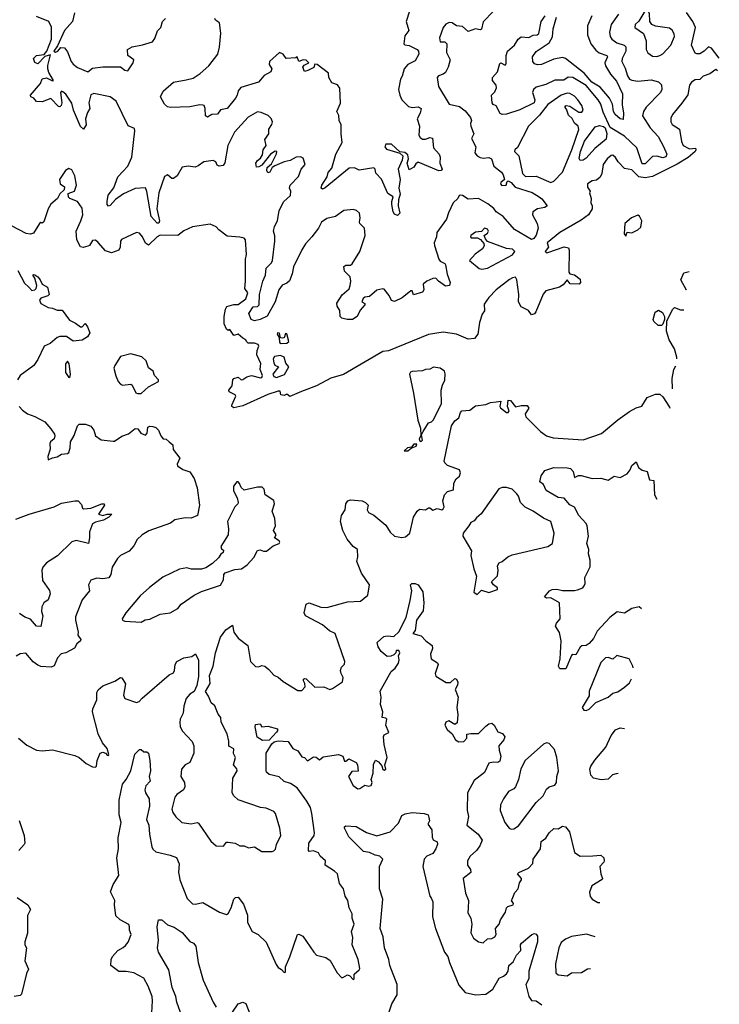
# Model space of a CAD drawing. Extents: x 1921360 to 2014538, y 768294 to 907744.
# Tile 109 of 256: x 1994982 to 1999728, y 794931 to 801608. Entities that reach past the tile are written whole.
import ezdxf

# ---------------------------------------------------------------- set-up
doc = ezdxf.new("R2010")
doc.units = 0

msp = doc.modelspace()

# ---------------------------------------------------------------- linework, layer by layer
at = {"layer": '0CON10XD'}
for points in [[(1999305, 801358.5), (1999325, 801364.5), (1999345, 801375.6), (1999400.4, 801435), (1999423.3, 801495), (1999421.7, 801511.7), (1999408, 801538), (1999391.2, 801551.2), (1999295, 801563.1), (1999270, 801575), (1999256.9, 801595), (1999255, 801648.8), (1999245.6, 801665), (1999235, 801669.4), (1999215.7, 801655), (1999181.1, 801598.9), (1999157.1, 801575), (1999154.2, 801555), (1999213.4, 801513.4), (1999231.5, 801465), (1999233.1, 801405), (1999242.5, 801382.5), (1999275, 801360), (1999305, 801358.5)], [(1998196.9, 801665), (1998126.7, 801593.3), (1998115, 801543.1), (1998105, 801538.5), (1998075, 801545.4), (1998025, 801527.2), (1997985, 801562), (1997945, 801566), (1997915.6, 801585.6), (1997895, 801589.2), (1997873.3, 801576.7), (1997855.6, 801554.4), (1997829.6, 801485), (1997835, 801458), (1997865, 801456.9), (1997879.2, 801445), (1997876.9, 801385), (1997902.9, 801335), (1997889.7, 801285), (1997869.7, 801250.3), (1997855, 801238.3), (1997822.1, 801227.9), (1997813.7, 801216.3), (1997824, 801154), (1997896.2, 801036.2), (1997965, 801019.2), (1998005, 800990), (1998040, 800945), (1998046.7, 800925), (1998040, 800905), (1998041.9, 800885), (1998063.8, 800835), (1998047, 800803), (1998077.1, 800745), (1998070.6, 800705), (1998085.6, 800685), (1998105, 800673.8), (1998125, 800668.5), (1998165, 800673.3), (1998181.8, 800665), (1998198.1, 800615), (1998250, 800575), (1998262.9, 800555), (1998270, 800525), (1998246, 800505), (1998244.4, 800494.4), (1998252.9, 800482.9), (1998283.3, 800485), (1998288.3, 800511.7), (1998296.7, 800515), (1998315, 800504.2), (1998343.2, 800473.2), (1998458, 800435), (1998507.1, 800407.1), (1998524.1, 800394.1), (1998560, 800345), (1998545, 800334.4), (1998495, 800325.8), (1998464.2, 800305), (1998460.8, 800285), (1998492.7, 800225), (1998499.5, 800195), (1998485, 800146.2), (1998470.6, 800125), (1998455, 800117.5), (1998338.5, 800185), (1998262.3, 800272.3), (1998214.2, 800304.2), (1998197.7, 800327.7), (1998158.3, 800358.3), (1998095, 800395.7), (1998025, 800391.8), (1997985, 800416.2), (1997972.4, 800417.6), (1997963.8, 800415), (1997954.1, 800395.9), (1997922.5, 800365), (1997891.2, 800298.8), (1997877.8, 800255), (1997812.9, 800165), (1997809.4, 800135), (1997794.4, 800095), (1997795, 800077.5), (1997825.5, 799985), (1997835, 799971.1), (1997865.6, 799955.6), (1997871.4, 799945), (1997882.5, 799882.5), (1997903.3, 799825), (1997898.1, 799805), (1997871.6, 799801.6), (1997822.9, 799835), (1997805.8, 799855.8), (1997785, 799853.3), (1997745, 799835.6), (1997718, 799815), (1997724, 799775), (1997715, 799760), (1997653.3, 799743.3), (1997645, 799770), (1997635, 799768.8), (1997577.2, 799722.8), (1997525, 799697.5), (1997505, 799704), (1997488, 799738), (1997455, 799780), (1997445, 799783.8), (1997405, 799773.8), (1997355, 799731.2), (1997324.2, 799725.8), (1997312.7, 799717.3), (1997303.8, 799695), (1997322.5, 799682.5), (1997323.3, 799675), (1997291.2, 799638.8), (1997271.4, 799595), (1997238.8, 799575), (1997204.4, 799574.4), (1997167.5, 799585), (1997155.6, 799595), (1997153.3, 799635), (1997136.7, 799665), (1997133.3, 799685), (1997168.6, 799741.4), (1997217.3, 799782.7), (1997224, 799805), (1997228.6, 799835), (1997224.5, 799865), (1997185, 799902), (1997180.8, 799935), (1997195, 799943.1), (1997225, 799943.2), (1997238.3, 799951.7), (1997288.9, 800035), (1997326.2, 800145), (1997320.3, 800195), (1997290, 800225), (1997287.1, 800235), (1997292.7, 800265), (1997287.7, 800295), (1997266.2, 800315), (1997245, 800320), (1997180, 800315), (1997125, 800274.4), (1997065, 800259.2), (1997028.8, 800235), (1997008.2, 800195), (1996964.7, 800135), (1996921.4, 800088.6), (1996895, 800046.8), (1996838.7, 799931.3), (1996829.7, 799885), (1996812.1, 799837.9), (1996795, 799821.2), (1996762.7, 799807.3), (1996739.1, 799775), (1996715.3, 799695), (1996661.4, 799598.6), (1996612.9, 799575), (1996575, 799566.4), (1996551.4, 799575), (1996537.2, 799615), (1996565, 799660), (1996595, 799662.5), (1996606.3, 799675), (1996608.8, 799745), (1996630.6, 799835), (1996649.1, 799875), (1996655, 799923.3), (1996690.1, 799959.9), (1996697.3, 799975), (1996713.3, 800105), (1996713.1, 800143.1), (1996703.5, 800175), (1996710.4, 800205), (1996730.9, 800245), (1996742.9, 800315), (1996774.8, 800375.2), (1996818.7, 800415), (1996820.4, 800445), (1996811.5, 800465), (1996817.5, 800485), (1996872.5, 800545), (1996892.5, 800595), (1996918.8, 800625), (1996905, 800670), (1996887.7, 800677.7), (1996856.7, 800675), (1996816, 800654), (1996775, 800644.5), (1996713.1, 800616.9), (1996695.4, 800604.6), (1996677.8, 800575), (1996665, 800570.5), (1996657.7, 800585), (1996660, 800605), (1996689.2, 800630.8), (1996725, 800698.1), (1996727.3, 800715), (1996715, 800715.3), (1996683.8, 800695), (1996625, 800620.5), (1996605, 800609.6), (1996588.3, 800608.3), (1996583.2, 800635), (1996595, 800653.3), (1996615, 800668), (1996628.3, 800691.7), (1996634.3, 800725), (1996653.3, 800755), (1996646, 800795), (1996671.4, 800835), (1996672.1, 800865), (1996693.1, 800896.9), (1996697.8, 800915), (1996687.5, 800937.5), (1996667.6, 800957.6), (1996619.7, 800979.7), (1996595, 800982.3), (1996532.1, 800947.9), (1996439.6, 800845), (1996394.2, 800754.2), (1996373.3, 800636.7), (1996361.2, 800618.8), (1996334.1, 800614.1), (1996322.3, 800622.3), (1996313.1, 800645), (1996295, 800652.7), (1996230, 800645), (1996192.9, 800617.1), (1996172.3, 800607.7), (1996125, 800613.8), (1996085, 800608.1), (1996050.3, 800549.7), (1996025, 800532), (1996015, 800530), (1995985, 800555.8), (1995964, 800545), (1995925.6, 800434.4), (1995912.5, 800325), (1995929.3, 800245), (1995925, 800228.6), (1995915, 800227.5), (1995873.2, 800273.2), (1995845, 800443.3), (1995835, 800466.7), (1995765, 800463.3), (1995685, 800427.3), (1995631.4, 800388.6), (1995595, 800348.8), (1995583.9, 800343.9), (1995575.5, 800355), (1995574.2, 800375.8), (1995582.4, 800417.6), (1995621.3, 800468.7), (1995647.2, 800542.8), (1995714.4, 800615), (1995743.3, 800675), (1995763.1, 800855), (1995760.5, 800870.5), (1995718.3, 800888.3), (1995636.9, 801055), (1995595, 801084.5), (1995485, 801107.5), (1995465, 801097.5), (1995450, 801045), (1995457.5, 801005), (1995441.4, 800978.6), (1995428.6, 800935), (1995433.2, 800895), (1995415, 800866.5), (1995395, 800883.6), (1995347.4, 800995), (1995335, 801042.2), (1995295, 801102.5), (1995275, 801119.4), (1995265, 801123.3), (1995258.8, 801115), (1995267.5, 801045), (1995263.9, 801026.1), (1995255, 801016.7), (1995245, 801020), (1995192.5, 801072.5), (1995135, 801051.7), (1995095, 801052.3), (1995078.8, 801075), (1995056.9, 801085), (1995054.2, 801095), (1995123.3, 801175), (1995135, 801207.5), (1995163.6, 801213.6), (1995205, 801192.5), (1995210, 801195), (1995179.2, 801249.2), (1995172.3, 801275)], [(1995172.3, 801275), (1995172.2, 801297.8), (1995190, 801370), (1995151.7, 801358.3), (1995105, 801308.8), (1995085, 801316.7), (1995076.2, 801345), (1995095, 801366.2), (1995148.3, 801371.7), (1995166.1, 801393.9), (1995198.5, 801475), (1995198.3, 801558.3), (1995178.8, 801595), (1995095, 801630)], [(1995354.1, 801655), (1995340, 801595), (1995285.4, 801535), (1995239.2, 801430.8), (1995212.5, 801395), (1995225, 801388.8), (1995240, 801395), (1995261.2, 801418.8), (1995285, 801418), (1995305, 801389.2), (1995330, 801325), (1995345, 801306.1), (1995375, 801284.3), (1995445, 801253.8)], [(1995445, 801253.8), (1995475, 801280), (1995545, 801288.8), (1995665, 801288), (1995695, 801266.2), (1995715, 801261.2), (1995750.8, 801315), (1995756.2, 801335), (1995715, 801364), (1995712.9, 801405), (1995745, 801424.3), (1995815, 801436.7), (1995882.1, 801457.9), (1995898.8, 801481.2), (1995917.1, 801532.9), (1995940, 801555), (1995951.2, 801595), (1995970, 801615)], [(1997626.2, 801665), (1997603.8, 801595), (1997620.8, 801535), (1997595, 801498.8), (1997588.2, 801445), (1997595, 801436.7), (1997623.1, 801433.1), (1997677.3, 801405), (1997686.9, 801395), (1997690.4, 801375), (1997665, 801328.6), (1997615, 801303.8), (1997589.2, 801275), (1997577.5, 801225), (1997564.6, 801205), (1997552.4, 801135), (1997560.3, 801095), (1997574.8, 801064.8), (1997618.7, 801018.7), (1997647.3, 801012.7), (1997686, 801016), (1997705.5, 801005.5), (1997698.1, 800975), (1997678, 800935), (1997693.8, 800885), (1997688.8, 800825), (1997698.3, 800808.3), (1997715, 800798.8), (1997735, 800798.8), (1997765, 800809.2), (1997783.3, 800805), (1997789.4, 800739.4), (1997827.5, 800695), (1997833.8, 800675), (1997831.2, 800635), (1997848.8, 800595), (1997840.8, 800585), (1997825, 800583.2), (1997685, 800642), (1997669.2, 800630.8), (1997655, 800607.5), (1997625, 800590), (1997610.8, 800635), (1997620, 800665), (1997615, 800692.5), (1997595, 800707.5), (1997561.7, 800711.7), (1997505, 800764), (1997466.4, 800763.6), (1997460, 800745), (1997469.3, 800729.3), (1997561.7, 800701.7), (1997580, 800685), (1997576, 800655), (1997549.2, 800595), (1997564, 800525), (1997553.3, 800465), (1997562.5, 800425), (1997552.5, 800387.5), (1997550, 800345), (1997560, 800295), (1997545, 800279.7), (1997525, 800288.8), (1997515.9, 800305), (1997506.6, 800355), (1997505.9, 800375), (1997516.2, 800406.2), (1997478.7, 800428.7), (1997436.2, 800526.2), (1997397.5, 800567.5), (1997392.5, 800595), (1997385, 800602.5), (1997285, 800587.5), (1997254.3, 800604.3), (1997217.9, 800602.1), (1997055, 800466.9), (1997035, 800458.8), (1997026.7, 800465), (1997031.1, 800485), (1997068.1, 800541.9), (1997075, 800572), (1997098.5, 800601.5), (1997126.2, 800695), (1997170, 800775), (1997162.2, 800835), (1997163.8, 800895), (1997150.2, 800925), (1997147.8, 800957.8), (1997133.8, 800985), (1997158.9, 801041.1), (1997153.8, 801143.8), (1997137.3, 801167.3), (1997100, 801180), (1997080, 801215), (1997077.5, 801245), (1997000, 801305), (1996983, 801307), (1996976.4, 801283.6), (1996936.2, 801263.8), (1996915, 801257.5), (1996902, 801285), (1996911.2, 801298.8), (1996942.5, 801315), (1996925, 801333.8), (1996905, 801336.2), (1996875, 801323.3), (1996865, 801356.7), (1996855, 801350), (1996790, 801345), (1996770, 801375), (1996744.1, 801385.9), (1996677.5, 801325), (1996674.2, 801304.2), (1996692.5, 801275), (1996686.7, 801255), (1996640.5, 801229.5), (1996601.9, 801185), (1996481.3, 801148.7), (1996463.3, 801125), (1996458, 801095), (1996446.9, 801075), (1996389.2, 801005), (1996345, 800996.9), (1996322.7, 800967.3), (1996285, 800965.6), (1996255, 800947.5), (1996242.2, 800955), (1996240, 801005), (1996232.5, 801025), (1996225, 801028.8), (1996205, 801030.8), (1996135, 801016.7), (1996005, 801011.9), (1995985, 801017.5), (1995963.8, 801035), (1995937.5, 801085), (1995955, 801123.1), (1996025, 801185.4), (1996111, 801199), (1996157.7, 801212.3), (1996206.1, 801243.9), (1996264.6, 801295.4), (1996326.8, 801373.2), (1996337.8, 801422.2), (1996345.9, 801515.9), (1996336.5, 801586.5), (1996310.8, 801605), (1996306.7, 801615)], [(1999045.4, 801645), (1998994.7, 801575.3), (1998984, 801524), (1998987.7, 801495), (1998999.5, 801475), (1999031.9, 801451.9), (1999081.9, 801435), (1999093.3, 801425), (1999093.3, 801395), (1999068.5, 801345), (1999067.1, 801325), (1999089.5, 801279.5), (1999105, 801227.5), (1999120, 801205), (1999135, 801197.1), (1999175, 801191.2), (1999265, 801199.7), (1999316, 801186), (1999335, 801166.2), (1999338.5, 801135), (1999329.5, 801115), (1999232.9, 801015), (1999214.6, 800985), (1999207.3, 800955), (1999258.1, 800875), (1999313.1, 800815), (1999348.7, 800748.7), (1999371.6, 800695), (1999365, 800678.5), (1999345, 800672), (1999305, 800682.2), (1999275, 800680.8), (1999225, 800629.6), (1999205, 800630.5), (1999169.5, 800739.5), (1999085, 800817), (1998987.9, 800877.9), (1998941, 800981), (1998924, 801035), (1998905.8, 801065), (1998825, 801160.6), (1998734.2, 801215.8), (1998702.8, 801217.2), (1998672.7, 801197.3), (1998611.9, 801198.2), (1998550.7, 801169.3), (1998485, 801151.2), (1998467.5, 801135), (1998460, 801115), (1998476, 801065), (1998471.5, 801045), (1998375, 800995.6), (1998285, 800968.2), (1998255, 800965.5), (1998242.1, 800972.1), (1998215, 801023.3), (1998193.9, 801033.9), (1998186.2, 801045), (1998182.9, 801097.1), (1998205, 801118.8), (1998216.3, 801146.3), (1998214.2, 801165), (1998189.2, 801195), (1998189.4, 801215), (1998223.5, 801255), (1998238.6, 801311.4), (1998245, 801316.2), (1998275, 801300), (1998282.4, 801307.6), (1998283.1, 801365), (1998291.8, 801395), (1998337.8, 801435), (1998363.3, 801475), (1998385, 801491.1), (1998435, 801488), (1998465, 801502), (1998492, 801505), (1998503.6, 801515), (1998518.8, 801595), (1998547.1, 801635)], [(1998863.5, 801635), (1998834.8, 801565.2), (1998833.5, 801505), (1998857.6, 801445), (1998891.2, 801401.2), (1998914.1, 801384.1), (1998965.5, 801365), (1998968.7, 801355), (1998951.9, 801315), (1998955.6, 801295.6), (1998989.3, 801239.3), (1999031, 801191), (1999071.8, 801105), (1999068.9, 801031.1), (1999078, 800975), (1999075, 800932), (1999055, 800935.6), (1999020.9, 800965), (1999010.4, 800985), (1999002.6, 801035), (1998983, 801075), (1998919.6, 801149.6), (1998863.3, 801183.3), (1998810.3, 801245), (1998685, 801343.9), (1998665, 801351.1), (1998605, 801340.8), (1998523, 801303), (1998495, 801301), (1998475, 801307.9), (1998463, 801325), (1998461.1, 801355), (1998485, 801391.2), (1998575, 801452), (1998597.6, 801492.4), (1998601.9, 801545), (1998624.4, 801625)], [(1999728.3, 801346.2), (1999675, 801414.4), (1999655, 801424.2), (1999625, 801395.5), (1999595, 801377.3), (1999575.4, 801375.4), (1999565, 801381.1), (1999540, 801435), (1999567.6, 801555), (1999549.3, 801595), (1999505, 801656.5)], [(1999716.3, 801261.9), (1999705, 801270), (1999665, 801240), (1999618.8, 801225), (1999595, 801203.3), (1999565, 801201.2), (1999538.8, 801185), (1999525.8, 801164.2), (1999515, 801098.8), (1999475, 801040.8), (1999410.9, 800965), (1999398.9, 800941.1), (1999398.2, 800915), (1999408.1, 800898.1), (1999457.5, 800865), (1999472.6, 800782.6), (1999483.5, 800755), (1999525, 800732.1), (1999566, 800736), (1999569.2, 800725), (1999564.2, 800715), (1999515.9, 800674.1), (1999442.1, 800627.9), (1999275, 800544.2), (1999225, 800535.5), (1999182.3, 800542.3), (1999135, 800590), (1999085, 800598.1), (1999043.1, 800643.1), (1999025, 800672.7), (1999005, 800688.2), (1998995, 800686.4), (1998966.9, 800665), (1998939.5, 800625), (1998930.8, 800565), (1998919.3, 800540.7), (1998895, 800519.4), (1998864.6, 800515.4), (1998834.2, 800495), (1998835, 800472.5), (1998852.5, 800445), (1998846.7, 800433.3), (1998858.6, 800395), (1998856, 800365), (1998865.8, 800345), (1998865.8, 800325), (1998841.5, 800285), (1998791.8, 800248.2), (1998645.6, 800165), (1998560, 800095), (1998570, 800065), (1998547.5, 800035), (1998555, 800027.5), (1998565, 800030), (1998675, 800067.8), (1998705, 800061.2), (1998709.4, 800045), (1998707.5, 799895), (1998714.2, 799884.2), (1998745, 799876.8), (1998785, 799849.2), (1998786.1, 799825), (1998776.4, 799815), (1998715.8, 799815.8), (1998695, 799843.8), (1998669.1, 799810.9), (1998644.3, 799795), (1998551.5, 799768.5), (1998532.2, 799747.8), (1998484, 799626), (1998475, 799613.3), (1998455, 799607.5), (1998433.3, 799635), (1998385, 799660.8), (1998366.2, 799695), (1998367.5, 799745), (1998353.9, 799845), (1998345, 799861.1), (1998325, 799857.9), (1998304.3, 799845.7), (1998214.7, 799775.3), (1998164.3, 799725), (1998132.1, 799677.9), (1998135.7, 799634.3), (1998119.7, 799610.3), (1998100.6, 799555), (1998089.4, 799475), (1998068, 799445), (1998025, 799440.9), (1997945.9, 799475.9), (1997855, 799489.5), (1997755, 799473.1), (1997485, 799361.4), (1997445, 799357.5), (1997177.6, 799202.4), (1997092.7, 799177.3), (1996995, 799125.5), (1996894.3, 799085.7), (1996813.6, 799053.6), (1996795, 799067.5), (1996775, 799060), (1996753, 799063), (1996748.3, 799088.3), (1996735, 799090), (1996665, 799065.8), (1996495, 798989.5), (1996435, 798976.2), (1996421.2, 798985), (1996420, 798995), (1996447.1, 799055), (1996443.3, 799065), (1996403.3, 799085), (1996400, 799095), (1996423.9, 799126.1), (1996426.7, 799165), (1996434.1, 799175.9), (1996463, 799183), (1996485, 799166.7), (1996495, 799168), (1996523.1, 799186.9), (1996555, 799195.8), (1996615, 799179.2), (1996625, 799182), (1996630, 799195), (1996612.9, 799235), (1996616.7, 799276.7), (1996591.2, 799335), (1996592, 799365), (1996603.9, 799393.9), (1996600, 799405), (1996575, 799414), (1996532.5, 799415), (1996520, 799425), (1996516.7, 799436.7), (1996495, 799447.5), (1996465, 799476.2), (1996435, 799467.5), (1996406.4, 799506.4), (1996395, 799500), (1996385, 799510), (1996368, 799545), (1996368.8, 799595), (1996377.5, 799645), (1996387, 799663), (1996435, 799676.2), (1996465, 799677.5), (1996517.1, 799715), (1996530, 799755), (1996510, 799785), (1996514.2, 799835.8), (1996513.8, 799985), (1996520, 800015), (1996513.3, 800115), (1996505.5, 800125.5), (1996475, 800132.2), (1996389.8, 800139.8), (1996332.3, 800182.3), (1996313.6, 800203.6), (1996275, 800221.2), (1996153.8, 800203.8), (1996095, 800175.6), (1996054.6, 800145.4), (1995935, 800146.3), (1995914.7, 800135), (1995855, 800078.5), (1995835, 800092.7), (1995815.4, 800135.4), (1995795, 800160.5), (1995775, 800164.1), (1995672.7, 800117.3), (1995665.4, 800105), (1995664.4, 800065), (1995655, 800046.2), (1995605, 800026), (1995565, 800041.4), (1995515, 800098), (1995495, 800112), (1995475, 800110), (1995455, 800077.5), (1995445, 800071.2), (1995413, 800063), (1995395, 800067.5), (1995370, 800115), (1995366, 800175), (1995397.5, 800245), (1995410.9, 800285), (1995405, 800328.9), (1995375, 800374.5), (1995322.5, 800395), (1995313.3, 800405), (1995311.2, 800428.8), (1995354, 800446), (1995367.8, 800485), (1995355, 800548), (1995335, 800589.2), (1995315, 800597.8), (1995293.3, 800585), (1995252.9, 800525), (1995255.6, 800495), (1995286.7, 800475), (1995283.8, 800455), (1995255, 800426.7), (1995238.8, 800395), (1995191.9, 800358.1), (1995174.1, 800325.9), (1995145, 800237.5), (1995135, 800227.5), (1995125, 800232.5), (1995115, 800226.7), (1995075, 800159.4), (1995055, 800154.4), (1995025, 800157.3), (1994875, 800237.1)], [(1998585, 800504), (1998605, 800513.5), (1998665, 800574.6), (1998728.8, 800725), (1998775, 800862.5), (1998771.2, 800885), (1998745, 800906.2), (1998728.9, 800938.9), (1998705, 800961.2), (1998691.4, 801001.4), (1998680, 801015), (1998690, 801025), (1998715, 801022.2), (1998775, 800980.8), (1998795, 800981.7), (1998805.6, 800995), (1998796.6, 801025), (1998769.2, 801065), (1998745, 801090), (1998715, 801107.8), (1998695, 801109.6), (1998655, 801096), (1998565, 801032), (1998509.1, 800960.9), (1998434.4, 800885.6), (1998358.2, 800741.8), (1998340, 800725), (1998339.4, 800715), (1998367.5, 800685), (1998392.8, 800565), (1998413.3, 800545), (1998485, 800545.8), (1998585, 800504)], [(1998785, 800652.9), (1998776.9, 800666.9), (1998787.1, 800715), (1998813.5, 800785), (1998885, 800882.2), (1998915, 800891.5), (1998942.8, 800882.8), (1998953.6, 800873.6), (1998966.1, 800836.1), (1998961.7, 800798.3), (1998883.2, 800735), (1998825, 800668.8), (1998805, 800654.6), (1998785, 800652.9)], [(1999095, 800140), (1999103, 800167), (1999135, 800162), (1999175, 800182.5), (1999195, 800201.2), (1999203.1, 800245), (1999185.9, 800275), (1999175, 800283.1), (1999133.5, 800265), (1999087.5, 800225), (1999083.3, 800155), (1999095, 800140)], [(1998116.7, 799916.7), (1998155, 799923.6), (1998326.2, 800013.8), (1998341.9, 800035), (1998325, 800051.1), (1998285, 800057.5), (1998154.4, 800104.4), (1998141.1, 800121.1), (1998134, 800145), (1998155, 800161.4), (1998161.8, 800175), (1998155, 800187.3), (1998135.8, 800194.2), (1998115, 800171.2), (1998075, 800167.3), (1998041.9, 800145), (1998039.2, 800135), (1998045, 800129.2), (1998088.1, 800128.1), (1998108.5, 800118.5), (1998130.6, 800090.6), (1998133.1, 800075), (1998121.9, 800055), (1998071.4, 800018.6), (1998034.2, 799975), (1998100, 799920), (1998116.7, 799916.7)], [(1994968.2, 799908.2), (1995015, 799821.4), (1995042.9, 799795), (1995065, 799771.8), (1995085, 799775.6), (1995093.3, 799785), (1995097.1, 799805), (1995084.1, 799854.1), (1995070, 799875), (1995075, 799880), (1995085, 799877.5), (1995105, 799863.3), (1995120.8, 799845), (1995134.3, 799815), (1995170.6, 799795), (1995181.2, 799745), (1995172.5, 799735), (1995125, 799720), (1995115.5, 799705), (1995125, 799684.4), (1995175, 799655.5), (1995205, 799652.1), (1995235, 799638.2), (1995268.9, 799638.9), (1995319.3, 799569.3), (1995360.5, 799550.5), (1995395, 799524.4), (1995405, 799525.8), (1995425, 799546.7), (1995441.9, 799525), (1995457.5, 799485), (1995442.6, 799457.4), (1995405.7, 799434.3), (1995345, 799429.1), (1995298.9, 799458.9), (1995255, 799459.6), (1995235, 799452.4), (1995187.7, 799412.3), (1995148.1, 799395), (1995105.3, 799304.7), (1995077, 799263), (1994985.7, 799194.3), (1994966, 799165)], [(1999505.7, 799773.9), (1999504.6, 799774.6), (1999468.1, 799845), (1999488.3, 799891.7), (1999523.5, 799899.7)], [(1999335, 799533.3), (1999314.2, 799535), (1999285, 799561.2), (1999279.2, 799575), (1999294, 799625), (1999315, 799638.8), (1999342.1, 799622.1), (1999355.8, 799595), (1999356, 799574), (1999345.6, 799544.4), (1999335, 799533.3)], [(1999439.8, 799308.3), (1999439.4, 799319.4), (1999424.5, 799375), (1999387.6, 799437.6), (1999368.9, 799495), (1999372, 799565), (1999412, 799645), (1999425, 799655.8), (1999465, 799641.2), (1999486.9, 799641)], [(1996755, 799412.5), (1996795, 799413.8), (1996808.8, 799425), (1996795, 799477.5), (1996785, 799480), (1996775, 799450), (1996765, 799447.5), (1996751.7, 799451.7), (1996745, 799482.5), (1996730, 799485), (1996727.5, 799475), (1996742.5, 799452.5), (1996745, 799420), (1996755, 799412.5)], [(1995782, 799072), (1995805, 799073.1), (1995855, 799117.3), (1995922.5, 799155), (1995923.3, 799165), (1995896.2, 799195), (1995888, 799225), (1995855, 799247.5), (1995840, 799295), (1995811.2, 799321.2), (1995735, 799341.2), (1995666.3, 799323.7), (1995626.6, 799263.4), (1995620.8, 799245), (1995633, 799193), (1995650, 799155), (1995665, 799136), (1995678.8, 799128.8), (1995735.7, 799135.7), (1995745, 799128.8), (1995768.6, 799078.6), (1995782, 799072)], [(1996725, 799182.5), (1996777.7, 799202.3), (1996806.7, 799255), (1996788.3, 799278.3), (1996775, 799320), (1996751.7, 799331.7), (1996710, 799325), (1996702.3, 799307.7), (1996705, 799280), (1996713.3, 799265), (1996737.5, 799255), (1996700, 799205), (1996705, 799187.5), (1996725, 799182.5)], [(1995315, 799181.2), (1995325, 799187.5), (1995326.1, 799205), (1995317.3, 799275), (1995305, 799292.9), (1995292.3, 799275), (1995291.9, 799215), (1995315, 799181.2)], [(1997705, 798746.7), (1997713.6, 798756.4), (1997707, 798793), (1997718, 798815), (1997755, 798873.8), (1997775, 798880.6), (1997790, 798895), (1997843.3, 799005), (1997842.3, 799095), (1997849.4, 799130.6), (1997865, 799163.8), (1997867.4, 799207.4), (1997863.8, 799225), (1997835, 799246), (1997788.3, 799251.7), (1997765, 799238), (1997735, 799235.8), (1997715, 799227.5), (1997645, 799222.9), (1997632.6, 799217.4), (1997625.5, 799205), (1997653.5, 799076.5), (1997682.9, 798892.9), (1997701.7, 798838.3), (1997703.3, 798786.7), (1997691.2, 798765), (1997693.8, 798753.8), (1997705, 798746.7)], [(1999411, 799104.9), (1999408.8, 799175), (1999419.1, 799235), (1999433, 799260.5)], [(1996705, 795971.2), (1996716.8, 795983.2), (1996724.3, 796015.7), (1996754.3, 796075), (1996747.5, 796125), (1996718.1, 796225), (1996705, 796237.8), (1996655, 796261.1), (1996615, 796266.2), (1996465, 796318.9), (1996435.5, 796345), (1996423.8, 796365), (1996427.5, 796465), (1996457.5, 796515), (1996455, 796527.5), (1996431.2, 796555), (1996445.7, 796605), (1996432.4, 796632.4), (1996434.2, 796664.2), (1996401.2, 796681.2), (1996401.4, 796715), (1996390.4, 796765), (1996349.1, 796845), (1996346.4, 796875), (1996327.7, 796897.7), (1996305.3, 796955), (1996281.1, 796975), (1996261.8, 797021.8), (1996241.7, 797051.7), (1996275, 797106.7), (1996268.7, 797161.3), (1996294.7, 797225), (1996310, 797315), (1996345, 797421.4), (1996379.5, 797470.5), (1996425, 797503.3), (1996434, 797455), (1996463, 797413), (1996529.2, 797365), (1996547.1, 797255), (1996582, 797222), (1996601.2, 797218.8), (1996625, 797228.8), (1996645, 797224.2), (1996672.7, 797202.7), (1996705, 797163.8), (1996735, 797150), (1996770, 797120), (1996868.1, 797058.1), (1996895, 797060), (1996918.2, 797085), (1996917, 797107), (1996906.2, 797125), (1996906.7, 797135), (1996915, 797141.2), (1996925, 797138), (1996985, 797081.2), (1997045, 797084.2), (1997085, 797066), (1997105, 797072.5), (1997172, 797118), (1997177.3, 797147.3), (1997162, 797175), (1997159.2, 797195), (1997165, 797217.5), (1997185, 797238.8), (1997188.6, 797255), (1997121.1, 797445), (1997083.4, 797463.4), (1997035, 797505.4), (1996920.8, 797565), (1996912, 797585), (1996924.2, 797645), (1996945, 797654.4), (1997025, 797623.2), (1997065, 797622.5), (1997205, 797660.5), (1997295, 797665.7), (1997344.4, 797705.6), (1997354.4, 797775), (1997299.6, 797855), (1997268.9, 797935), (1997275.9, 797965), (1997274.5, 798015), (1997244.3, 798035), (1997202.9, 798085), (1997173.8, 798145), (1997158.9, 798205), (1997165.6, 798245), (1997189.4, 798285), (1997194, 798325), (1997208.8, 798345), (1997225, 798352.9), (1997304.7, 798345.3), (1997328, 798335), (1997345.8, 798315), (1997339.4, 798285), (1997347.3, 798267.3), (1997385, 798248), (1997465, 798179.2), (1997495, 798133.3), (1997523.8, 798105), (1997575, 798095.6), (1997598.3, 798101.7), (1997627.5, 798125), (1997654, 798235), (1997678.8, 798275), (1997695, 798288), (1997735, 798283.3), (1997755, 798297.5), (1997765, 798297.5), (1997785, 798282.5), (1997815, 798292.5), (1997845, 798283.3), (1997855, 798290), (1997861.2, 798305), (1997852, 798345), (1997864.2, 798385), (1997885, 798408), (1997925, 798420), (1997927.5, 798465), (1997942.5, 798495), (1997965, 798513.3), (1997972.9, 798535), (1997965, 798555.4), (1997883.8, 798585), (1997865, 798603.3), (1997861.2, 798615), (1997911.2, 798855), (1997935, 798887.8), (1997960.9, 798909.1), (1997971.4, 798945), (1997981.4, 798955), (1998035, 798959), (1998075, 798988.6), (1998145, 798997.9), (1998175, 799012.6), (1998215, 799016.4), (1998245, 799022), (1998239.4, 798985), (1998243.1, 798975), (1998285, 798944.1), (1998295.5, 798944.5), (1998301.6, 798955), (1998291.1, 798985), (1998295, 799027.7), (1998310.9, 799025), (1998345, 798983), (1998385, 798992.4), (1998425, 798991.1), (1998435.8, 798974.2), (1998410.5, 798935), (1998414.6, 798914.6), (1998514.6, 798814.6), (1998556.4, 798786.4), (1998601.8, 798771.8), (1998805, 798758.8), (1998929.1, 798800.9), (1999040, 798895), (1999120, 798950), (1999165, 798976.6), (1999203.1, 798986.9), (1999238, 799045), (1999295, 799068), (1999325, 799067.5), (1999345, 799050), (1999389.6, 798979.6), (1999392.3, 798972.6)], [(1994979.2, 798985), (1995000.3, 798960.3), (1995035, 798934.2), (1995085, 798916.9), (1995151.6, 798881.6), (1995194.1, 798834.1), (1995217, 798797), (1995220.7, 798785), (1995215.4, 798765), (1995191.1, 798745), (1995187.3, 798735), (1995189.2, 798695), (1995173.3, 798645), (1995175, 798622.5), (1995205, 798637.5), (1995235, 798643.3), (1995265, 798662.5), (1995305, 798666), (1995315, 798673.8), (1995324.3, 798705), (1995325.8, 798745), (1995350.7, 798789.3), (1995373.8, 798855), (1995385.5, 798864.5), (1995427.5, 798865), (1995465, 798852.5), (1995485.5, 798825), (1995495, 798786.2), (1995535, 798758.5), (1995615, 798750.6), (1995625, 798750.6), (1995675, 798782.9), (1995720.6, 798799.4), (1995765, 798836), (1995783.6, 798833.6), (1995803.8, 798805), (1995835, 798790), (1995846.4, 798803.6), (1995850, 798845), (1995865, 798852.5), (1995885, 798850), (1995905, 798842.5), (1995924.2, 798825), (1995940, 798785), (1995955, 798766.7), (1995975, 798762.5), (1995996, 798746), (1996020, 798725), (1996023, 798693), (1996067.5, 798635), (1996051.2, 798595), (1996051.7, 798581.7), (1996088.8, 798558.8), (1996135, 798541.2), (1996165, 798496.2), (1996186.6, 798433.4), (1996200.8, 798315), (1996187.5, 798245), (1996145, 798228), (1996105, 798230.8), (1996035, 798217.5), (1996005.4, 798194.6), (1995858.3, 798141.7), (1995812, 798115), (1995778, 798082), (1995755, 798040), (1995724.2, 798005), (1995665.5, 797974.5), (1995645, 797954), (1995608.1, 797895), (1995600.8, 797845), (1995586.6, 797823.4), (1995546.1, 797816.1), (1995505, 797821.9), (1995465, 797807.5), (1995449.2, 797775), (1995455, 797734), (1995405, 797673.8), (1995372.6, 797587.4), (1995360.9, 797559.1), (1995361.3, 797535), (1995379.5, 797455), (1995376.5, 797435), (1995396.8, 797405), (1995393.2, 797395), (1995368.9, 797375), (1995354.4, 797345.6), (1995295, 797315.2), (1995262.4, 797307.6), (1995239.2, 797280.8), (1995215, 797227.5), (1995195, 797217.8), (1995125, 797221.9), (1995105, 797230.5), (1995073.1, 797253.1), (1995023.1, 797313.1), (1994985, 797308.4), (1994957.1, 797292.9)], [(1997615, 798683.8), (1997637.5, 798702.5), (1997672.5, 798715), (1997675, 798730), (1997655, 798730), (1997640, 798710), (1997612.5, 798705), (1997590, 798685), (1997615, 798683.8)], [(1999199.7, 797612.4), (1999185, 797626.7), (1999135.3, 797614.7), (1999085, 797583.8), (1999035, 797593.1), (1998985, 797554.3), (1998899.3, 797460.7), (1998875, 797410.9), (1998845, 797377.1), (1998825, 797364.2), (1998795, 797361.2), (1998785, 797353.8), (1998755, 797300), (1998735, 797302.5), (1998725, 797297.5), (1998686.2, 797205), (1998646.7, 797205), (1998636.7, 797225), (1998647.7, 797275), (1998655.7, 797395.7), (1998645, 797452), (1998616.9, 797495), (1998622.9, 797515), (1998648.5, 797545), (1998643.8, 797653.8), (1998585, 797687.8), (1998556, 797686), (1998543.3, 797695), (1998576.7, 797735), (1998595, 797743.9), (1998625, 797746.6), (1998665, 797738.4), (1998745, 797736.4), (1998765, 797741.2), (1998802, 797755), (1998812.2, 797767.8), (1998819.1, 797785), (1998815.5, 797825), (1998852.6, 797897.4), (1998852.9, 797942.9), (1998840.8, 797985), (1998841.9, 798015), (1998828.5, 798055), (1998840.8, 798105), (1998832.6, 798175), (1998825, 798192.2), (1998775.6, 798245), (1998745, 798301.9), (1998715, 798319.2), (1998675, 798363.8), (1998635, 798368.6), (1998554.2, 798415), (1998536, 798455), (1998510, 798475), (1998520, 798515), (1998545, 798550), (1998605, 798571.2), (1998695, 798570), (1998718.8, 798565), (1998737.5, 798545), (1998745, 798503.3), (1998773.2, 798516.8), (1998791.9, 798518.1), (1998865, 798497.8), (1998925, 798499.4), (1998975, 798484.6), (1999015, 798512.5), (1999056.7, 798503.3), (1999102.1, 798527.9), (1999124.4, 798555), (1999135, 798586), (1999165, 798610), (1999180.9, 798570.9), (1999205, 798553.8), (1999238.8, 798545), (1999255, 798487.5), (1999285, 798483.3), (1999288.8, 798385), (1999305, 798356.5)], [(1995805, 797522), (1995832.2, 797537.8), (1995865, 797543.1), (1995935, 797575.7), (1996003.3, 797585), (1996055, 797616), (1996076.7, 797645), (1996165, 797706), (1996215, 797729.4), (1996345, 797772.5), (1996365, 797810), (1996366.7, 797845), (1996375, 797857.5), (1996440.8, 797879.2), (1996486.7, 797885), (1996525, 797911.2), (1996570, 797960), (1996595, 798008), (1996612.3, 798012.3), (1996635, 798003.3), (1996656.3, 798003.7), (1996700.6, 798039.4), (1996743, 798057), (1996747.5, 798065), (1996743, 798073), (1996710, 798095), (1996722.5, 798115), (1996703.8, 798145), (1996717.5, 798175), (1996711.9, 798225), (1996695.7, 798275), (1996710, 798325), (1996706.5, 798346.5), (1996647.8, 798385), (1996639.8, 798425), (1996627.2, 798437.2), (1996595, 798437.4), (1996505, 798417.9), (1996485.2, 798435.2), (1996473.3, 798463.3), (1996465, 798473.5), (1996455, 798474.3), (1996431.2, 798445), (1996433.1, 798413.1), (1996456.9, 798365), (1996463.8, 798335), (1996461.2, 798325), (1996440.8, 798305), (1996391.9, 798205), (1996398.1, 798155), (1996395.6, 798115), (1996345.8, 798035), (1996350.8, 798020.8), (1996365, 798010), (1996362.5, 797995), (1996345.8, 797984.2), (1996330.2, 797959.8), (1996290.2, 797919.7), (1996245, 797890), (1996215, 797881.9), (1996147.7, 797882.3), (1996115, 797890), (1996065, 797882.5), (1995953, 797827), (1995863, 797757), (1995799.7, 797700.3), (1995701.2, 797585), (1995677.5, 797545), (1995680, 797535), (1995695, 797528.8), (1995805, 797522)], [(1998085, 797710), (1998115, 797738.8), (1998164.1, 797724.1), (1998223.8, 797745), (1998223.8, 797755), (1998195.8, 797775.8), (1998183.3, 797795), (1998223.2, 797836.8), (1998228.5, 797875), (1998222.9, 797905), (1998234.5, 797925.5), (1998255, 797934.4), (1998293.9, 797966.1), (1998321.8, 797978.2), (1998565.7, 798035), (1998595.7, 798055), (1998608.5, 798125), (1998585, 798206.2), (1998535, 798228.1), (1998466, 798275), (1998412.1, 798302.1), (1998380, 798335), (1998366.5, 798376.5), (1998355, 798393.1), (1998322.5, 798425), (1998284.6, 798435.4), (1998255, 798436.2), (1998233, 798427), (1998113.4, 798256.6), (1998080.3, 798229.7), (1998065, 798208.8), (1998042.5, 798197.5), (1998030, 798175), (1997990, 798125), (1997988.8, 798105), (1998046.1, 798006.1), (1998042.5, 797975), (1998062, 797885), (1998080, 797835), (1998063, 797727), (1998085, 797710)], [(1994955, 798221.4), (1995045, 798255.3), (1995215.3, 798304.7), (1995265, 798329.2), (1995355, 798346.2), (1995377.5, 798345), (1995400.7, 798320.7), (1995407.5, 798295), (1995415, 798290), (1995465, 798295.5), (1995540, 798325), (1995555.5, 798325.5), (1995558, 798315), (1995517.5, 798255), (1995545, 798246.7), (1995575, 798256), (1995606.7, 798255), (1995586.7, 798235), (1995550, 798215), (1995495, 798201.2), (1995475, 798190), (1995454.6, 798135.4), (1995456.2, 798095), (1995447.5, 798055), (1995365, 798075.5), (1995335, 798068.1), (1995238, 797972), (1995162.5, 797925), (1995138.9, 797895), (1995131.5, 797875), (1995135.6, 797805), (1995185, 797736.7), (1995189.2, 797715), (1995175.6, 797675), (1995146.1, 797653.9), (1995133, 797627), (1995129.4, 797595), (1995137.8, 797565), (1995125, 797492.5), (1995095, 797494.4), (1995055, 797542.9), (1995017.3, 797557.3), (1994981.1, 797581.1)], [(1997631.2, 797668.8), (1997642, 797735), (1997633.8, 797775), (1997642.5, 797785), (1997665, 797785.8), (1997685, 797776), (1997717.8, 797727.8), (1997723.1, 797653.1), (1997719.6, 797600.4), (1997674.7, 797535), (1997664.2, 797465.8), (1997650, 797445), (1997705, 797428.9), (1997737.8, 797395), (1997780.5, 797365), (1997782.9, 797345), (1997769.5, 797305), (1997774.3, 797275), (1997815.9, 797245.9), (1997821.2, 797235), (1997801.2, 797175), (1997805, 797156), (1997875, 797113.6), (1997905, 797114.5), (1997935, 797140), (1997945, 797136.7), (1997953.5, 797115), (1997952.7, 797095), (1997935.5, 797065), (1997955.6, 797015), (1997948.3, 796945), (1997953.2, 796896.8), (1997949.2, 796840.8), (1997935, 796827.5), (1997893, 796853), (1997873.3, 796845), (1997866.7, 796825), (1997882.5, 796795), (1997916.1, 796766.1), (1997938.8, 796725), (1997960, 796710), (1997995, 796714.4), (1998016, 796735), (1998016.2, 796763.8), (1998041.7, 796768.3), (1998095, 796767.5), (1998145, 796816.9), (1998165, 796832.2), (1998185, 796836.9), (1998200, 796825), (1998225, 796780), (1998256.8, 796766.8), (1998272.5, 796745), (1998265.6, 796725), (1998232.2, 796685), (1998233.8, 796655), (1998246.6, 796615), (1998239.6, 796580.4), (1998225, 796570), (1998194.3, 796574.3), (1998164.6, 796565.4), (1998136.2, 796503.8), (1998065, 796450), (1998020.7, 796365), (1998018.3, 796248.3), (1998025.6, 796205), (1998014.4, 796145), (1998091.5, 796085), (1998120, 796045), (1998103.5, 796005), (1998081.4, 795975), (1998038.6, 795935), (1998020.8, 795905), (1998020, 795875), (1998040, 795845), (1998042, 795825), (1997991.4, 795785), (1998007.1, 795685), (1998026.9, 795635), (1998024.4, 795584.4), (1998021.2, 795551.2), (1998041.4, 795515), (1998049.5, 795475), (1998042.5, 795415), (1998060.5, 795380.5), (1998093.9, 795353.9), (1998125, 795348), (1998155, 795376.2), (1998185, 795377.1), (1998205, 795388.5), (1998214.5, 795405), (1998210, 795445), (1998235.3, 795474.7), (1998244.6, 795505), (1998276.7, 795555), (1998283.9, 795586.1), (1998294.6, 795595.4), (1998330, 795605), (1998332.5, 795615), (1998319.4, 795635), (1998321.9, 795645), (1998341.7, 795688.3), (1998364.2, 795715), (1998373.3, 795755), (1998386, 795775), (1998386, 795785), (1998358.8, 795815), (1998368, 795825), (1998434.7, 795855.3), (1998463.8, 795885), (1998466.2, 795915), (1998514.2, 795985), (1998520, 796035), (1998551.9, 796058.1), (1998573.5, 796095), (1998605, 796123.3), (1998635, 796121.9), (1998665, 796139.2), (1998685.8, 796135.8), (1998710.9, 796100.9), (1998745, 795961.2), (1998785, 795935.8), (1998869.1, 795939.1), (1998925, 795943.3), (1998944.4, 795925), (1998948.1, 795905), (1998945, 795894), (1998918, 795865), (1998924.4, 795815), (1998936, 795785), (1998933, 795777), (1998863.1, 795735), (1998848.3, 795691.7), (1998852.2, 795662.2), (1998865, 795644.2), (1998905, 795621.2), (1998918.1, 795622.7)], [(1995877.4, 794872.6), (1995882.9, 794955), (1995879.5, 794985), (1995854.3, 795055), (1995825, 795107.5), (1995755, 795143.8), (1995705, 795153.3), (1995653.9, 795153.9), (1995601.2, 795195), (1995602.2, 795235), (1995610.6, 795255), (1995647.1, 795295), (1995684.6, 795315.4), (1995699.3, 795330.7), (1995717, 795353), (1995737.8, 795405), (1995725.6, 795435), (1995727.3, 795457.3), (1995721.5, 795471.5), (1995663.3, 795503.3), (1995635, 795531.2), (1995624.3, 795605), (1995627.1, 795635), (1995598.1, 795695), (1995615, 795743.8), (1995655.1, 795805), (1995640.9, 795925), (1995651.5, 795985), (1995650.8, 796060.8), (1995671.3, 796165), (1995657.5, 796215), (1995656.2, 796315), (1995678.9, 796425), (1995704.7, 796455.3), (1995736, 796514), (1995763.6, 796626.4), (1995795, 796660), (1995805, 796660), (1995823.6, 796643.6), (1995845, 796643.8), (1995855.7, 796635), (1995863.9, 796583.9), (1995868.9, 796515), (1995860.8, 796475), (1995866.4, 796445), (1995838, 796412), (1995831.4, 796385), (1995835.8, 796365.8), (1995861.2, 796325), (1995862.9, 796275), (1995843.1, 796185), (1995857.2, 796145), (1995861.4, 796085), (1995878.5, 795998.5), (1995885, 795982.9), (1995905, 795964.5), (1996002.9, 795942.9), (1996045.7, 795925.7), (1996064.5, 795884.5), (1996059.6, 795825), (1996063.3, 795805), (1996068.5, 795775), (1996117.6, 795647.6), (1996155, 795612.5), (1996175, 795610), (1996225, 795621.9), (1996336.2, 795555), (1996385, 795540), (1996395, 795546.2), (1996415.8, 795585), (1996435, 795643.3), (1996445, 795656.2), (1996465, 795656.7), (1996500.9, 795610.9), (1996526.2, 795536.2), (1996528.4, 795485), (1996558, 795425), (1996598.8, 795405), (1996655, 795352), (1996721.7, 795201.7), (1996735, 795181.2), (1996757.7, 795167.7), (1996775, 795147.5), (1996785, 795150), (1996785.8, 795185), (1996815, 795252.5), (1996865.8, 795404.2), (1996875, 795408), (1996902.2, 795392.2), (1996976.4, 795285), (1996994.8, 795264.7), (1997058.7, 795248.7), (1997088, 795228), (1997135.6, 795145.6), (1997165, 795113.8), (1997175, 795113.8), (1997205, 795131.2), (1997222.5, 795125), (1997245, 795100), (1997250, 795105), (1997250, 795135), (1997285, 795164), (1997288.9, 795175), (1997279.1, 795235), (1997237.5, 795335), (1997242.2, 795385), (1997232.9, 795425), (1997251.5, 795475), (1997237.5, 795515), (1997237.2, 795545), (1997216.6, 795585), (1997208.8, 795635), (1997188.9, 795665), (1997177.8, 795715), (1997150.7, 795750.7), (1997138.6, 795815), (1997118, 795835), (1997055, 795873.8), (1997056.7, 795905), (1997021.4, 795935), (1997008.1, 795958.1), (1996975, 795971.2), (1996945, 795966.7), (1996940.8, 795975), (1996943.1, 796025), (1996980, 796075), (1996981.8, 796095), (1996963.8, 796225), (1996953.6, 796265), (1996929.5, 796309.5), (1996865, 796400), (1996818.5, 796428.5), (1996775, 796442.3), (1996743.2, 796473.2), (1996675, 796488.6), (1996657.1, 796505), (1996652.9, 796515), (1996654.8, 796635.2), (1996691.9, 796698.1), (1996708.4, 796711.6), (1996735, 796718.6), (1996803.1, 796713.1), (1996833.8, 796665), (1996869.4, 796649.4), (1996895, 796608.8), (1996915, 796603.8), (1996935, 796582.2), (1996975, 796610), (1996993.3, 796606.7), (1997015, 796590), (1997040.3, 796609.7), (1997145, 796626), (1997173.9, 796613.9), (1997185, 796580), (1997195, 796580), (1997215, 796596), (1997265, 796571.2), (1997273.8, 796555), (1997278.3, 796511.7), (1997235, 796510), (1997212.7, 796475), (1997245, 796415.5), (1997275, 796392.5), (1997290, 796395), (1997323.6, 796416.4), (1997350.9, 796410.9), (1997365.6, 796415), (1997372.9, 796435), (1997366, 796455), (1997379.4, 796499.4), (1997382.3, 796557.7), (1997395, 796586.7), (1997415.7, 796575.7), (1997438, 796548), (1997445, 796524), (1997455, 796518), (1997465.8, 796525), (1997458.8, 796555), (1997474.4, 796605.6), (1997453.7, 796693.7), (1997449.4, 796745), (1997455, 796759.2), (1997485.8, 796775), (1997466.3, 796825), (1997471.8, 796865), (1997465, 796871.8), (1997440, 796875), (1997446.4, 796915), (1997430.4, 796965), (1997434.6, 797015), (1997427.1, 797055), (1997501.4, 797188.6), (1997529.7, 797210.3), (1997551.2, 797245), (1997556.6, 797266.6), (1997552.5, 797295), (1997560, 797315), (1997555, 797330), (1997535, 797330), (1997532.5, 797315), (1997519.7, 797300.3), (1997498.9, 797291.1), (1997475, 797290.6), (1997434.1, 797324.1), (1997414.3, 797355), (1997407.5, 797385), (1997452.5, 797425), (1997475, 797430.8), (1997520, 797425), (1997555, 797458), (1997604.5, 797555), (1997631.2, 797668.8)], [(1994973.6, 796736.4), (1995029.1, 796689.1), (1995095.6, 796655.6), (1995135, 796650), (1995205, 796655.8), (1995355, 796618.9), (1995384.7, 796604.7), (1995433.4, 796563.4), (1995475, 796540.5), (1995495, 796539.4), (1995503.4, 796546.6), (1995507.8, 796585), (1995526.6, 796633.4), (1995545, 796640.7), (1995564.1, 796634.1), (1995575, 796621.2), (1995585, 796617.5), (1995585.9, 796625), (1995575.8, 796665.8), (1995544.6, 796704.6), (1995514.7, 796765), (1995475.6, 796915), (1995477.8, 796935), (1995504.4, 796995), (1995505.7, 797045), (1995515, 797063.8), (1995545, 797090), (1995626.8, 797123.2), (1995665, 797146.2), (1995675, 797146), (1995698.9, 797105), (1995686.9, 797026.9), (1995694.6, 797005), (1995775, 796978.9), (1995792, 796985), (1995812.9, 797007.1), (1995995, 797164.3), (1996025, 797178), (1996032.9, 797195), (1996036, 797235), (1996048.8, 797255), (1996095, 797280), (1996150, 797290), (1996175, 797307.5), (1996195.6, 797265), (1996195.6, 797154.4), (1996183.6, 797093.6), (1996165, 797053.3), (1996135, 797033.3), (1996112.3, 797005), (1996095, 796952.5), (1996091.9, 796905), (1996071.2, 796865), (1996067.1, 796842.9), (1996070.4, 796815), (1996084.7, 796785), (1996152.5, 796712.5), (1996163, 796683), (1996162.9, 796635), (1996135, 796571.2), (1996105, 796554), (1996080, 796525), (1996074.5, 796475), (1996100, 796435), (1996102.1, 796405), (1996093.3, 796385), (1996048.6, 796355), (1996034.2, 796335.8), (1996014.6, 796255), (1996021.1, 796231.1), (1996041.9, 796201.9), (1996082.5, 796165), (1996145, 796154.4), (1996185, 796163.8), (1996195, 796160), (1996278.3, 796038.3), (1996315, 796006.7), (1996365, 796003.8), (1996385, 796030), (1996395, 796031.2), (1996442.9, 796022.9), (1996475, 796006), (1996505, 796006.9), (1996535, 795992.5), (1996575, 795998), (1996625, 795967.1), (1996693.6, 795966.4), (1996705, 795971.2)], [(1999143.2, 797213.1), (1999141.1, 797225), (1999116.7, 797275), (1999034.1, 797295.9), (1999005, 797272.5), (1998975, 797283.3), (1998955, 797280), (1998925, 797248.8), (1998845.6, 797055), (1998845, 797023.8), (1998797.5, 796945), (1998810, 796925), (1998825, 796923.3), (1998845, 796933.3), (1998891.1, 796978.9), (1998973.3, 797015), (1999005, 797040.8), (1999038.9, 797051.1), (1999085, 797080.8), (1999117.8, 797112.2), (1999132.7, 797138.9)], [(1996630, 796720), (1996592.3, 796742.3), (1996578.3, 796811.7), (1996582.3, 796827.7), (1996612.5, 796832.5), (1996625, 796812.5), (1996665, 796816.7), (1996729.7, 796799.7), (1996730.8, 796785), (1996725, 796776.2), (1996675, 796723.3), (1996630, 796720)], [(1999041.8, 796496.6), (1999027.5, 796495), (1999003.1, 796486.9), (1998975, 796458), (1998925.9, 796454.1), (1998875, 796465.7), (1998855.7, 796485), (1998850, 796525), (1998856.9, 796545), (1998883.3, 796586.7), (1998958.1, 796675), (1998994.4, 796755), (1999025, 796791.4), (1999054.5, 796805.5), (1999085, 796802.2)], [(1998315, 796118.6), (1998335, 796120.8), (1998365, 796142), (1998485, 796300), (1998532.5, 796345), (1998555, 796390.8), (1998575, 796406.9), (1998611.7, 796418.3), (1998624.3, 796435), (1998625.7, 796475), (1998637.5, 796515), (1998626.5, 796605), (1998609.2, 796659.2), (1998575, 796700), (1998555, 796704.2), (1998534.4, 796695.6), (1998411.4, 796585), (1998380.9, 796529.1), (1998366.4, 796455), (1998345.5, 796405), (1998335, 796393.1), (1998298, 796375), (1998263.3, 796325), (1998244.2, 796285), (1998240.8, 796245), (1998273.6, 796163.6), (1998302, 796125), (1998315, 796118.6)], [(1997455, 794777.5), (1997506.4, 794935), (1997543.4, 794995), (1997543.6, 795065), (1997493.6, 795193.7), (1997485.7, 795235.7), (1997455.7, 795315), (1997448.8, 795388.8), (1997426.9, 795445), (1997445.4, 795645), (1997422.7, 795715), (1997422, 795865), (1997445.5, 795915.5), (1997426.2, 795935), (1997392.6, 795942.6), (1997355, 795961.1), (1997315, 795968.1), (1997215, 796066.5), (1997184.7, 796124.7), (1997185.7, 796134.3), (1997195, 796141.4), (1997265, 796136), (1997335, 796095.8), (1997405, 796074.4), (1997495, 796100.8), (1997550.6, 796159.4), (1997575, 796211.9), (1997596.8, 796223.2), (1997645, 796232), (1997726, 796226), (1997753.8, 796215), (1997757.7, 796197.7), (1997761.2, 796175), (1997751.7, 796151.7), (1997777.1, 796115), (1997779.2, 796065), (1997787.1, 796047.1), (1997813.6, 796033.6), (1997816.4, 796016.4), (1997805.8, 795985), (1997785.6, 795955), (1997745, 795935.6), (1997726, 795915), (1997716, 795865), (1997763.3, 795665), (1997773.9, 795653.9), (1997783.8, 795625), (1997782.5, 795525), (1997802.2, 795445), (1997864.4, 795285), (1997887.5, 795255), (1997897.5, 795215), (1997962.1, 795062.1), (1998005, 795011.4), (1998075, 794995.7), (1998145, 795000), (1998191.1, 795035), (1998235, 795109.2), (1998265, 795121.1), (1998285, 795138.5), (1998295.4, 795155), (1998300, 795195), (1998329.8, 795220.2), (1998353.1, 795265), (1998380.9, 795295), (1998380, 795335), (1998386.2, 795345), (1998456.7, 795405), (1998475, 795411.2), (1998486, 795406), (1998493.8, 795393.8), (1998494.2, 795355), (1998436.1, 795155), (1998436, 795104), (1998414.5, 795065), (1998436.7, 794985), (1998455, 794957.3), (1998485, 794954.6), (1998525, 794928.1)], [(1994978.4, 796178.4), (1995013, 796077), (1995017.1, 796025), (1995012.5, 796015), (1994975, 795974.2)], [(1994965.4, 795655.4), (1995038, 795605), (1995056, 795575), (1995035.5, 795534.5), (1995034.1, 795414.1), (1995016.2, 795355), (1995017.5, 795335), (1995028.1, 795315), (1995017.1, 795225), (1995041.1, 795168.9), (1995028.9, 795141.1), (1994995, 795000), (1994985, 794990), (1994945, 794983.3)], [(1996072.2, 794875), (1996048.5, 794945), (1996042, 794985), (1996016.1, 795045), (1995993.3, 795165), (1995923.8, 795283.8), (1995917.1, 795315), (1995923.8, 795365), (1995913.5, 795456.5), (1995923.3, 795505), (1995945, 795504.4), (1995985, 795469.1), (1996028.8, 795455), (1996085, 795418.1), (1996135, 795358), (1996160, 795345), (1996176, 795325), (1996191.8, 795215), (1996226.4, 795095), (1996293.5, 794945), (1996315, 794910.8)], [(1998884.9, 795388.6), (1998826.1, 795406.1), (1998725, 795391.1), (1998685, 795372.7), (1998655, 795349.6), (1998638.4, 795315), (1998616.2, 795205), (1998618, 795145), (1998635, 795131.9), (1998695, 795124.3), (1998725.9, 795144.1), (1998792.5, 795147.5), (1998835, 795171.9), (1998854.5, 795174.1)], [(1996425, 794878.8), (1996465, 794934.2), (1996496.4, 794946.4), (1996515, 794937.5), (1996557.9, 794825)]]:
    msp.add_lwpolyline(points, dxfattribs=at)

doc.saveas('drawing.dxf')
